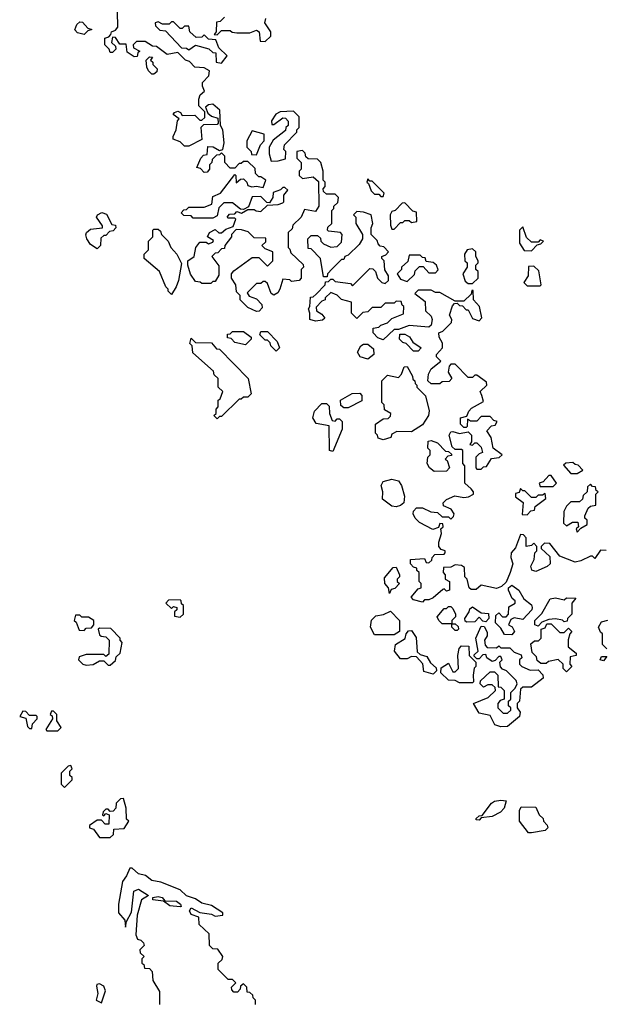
# Model space of a CAD drawing. Extents: x 2668140 to 2765664, y 823621 to 955240.
# Tile 108 of 256: x 2723530 to 2726213, y 851086 to 855600. Entities that reach past the tile are written whole.
import ezdxf

# ---------------------------------------------------------------- set-up
doc = ezdxf.new("R2010")
doc.units = 0

msp = doc.modelspace()

# ---------------------------------------------------------------- linework, layer by layer
at = {"layer": '0CON02XD'}
for points in [[(2724435, 854700), (2724415, 854690), (2724325, 854690), (2724315, 854700), (2724281.7, 854701.7), (2724270, 854715), (2724281.7, 854728.3), (2724295, 854730), (2724305, 854740), (2724375, 854740), (2724410, 854755), (2724415, 854790), (2724450, 854805), (2724515, 854890), (2724520, 854885), (2724521.7, 854851.7), (2724541.7, 854868.3), (2724555, 854870), (2724570, 854855), (2724575, 854840), (2724593.6, 854833.6), (2724615, 854837.5), (2724645, 854830), (2724657.5, 854865), (2724635, 854880), (2724625, 854880), (2724610, 854895), (2724608.3, 854918.3), (2724575, 854950), (2724555, 854950), (2724545, 854940), (2724535, 854940), (2724515, 854920), (2724495, 854920), (2724470, 854945), (2724470, 854975), (2724455, 854990), (2724445, 854980), (2724431.7, 854978.3), (2724411.7, 854958.3), (2724410, 854945), (2724400, 854935), (2724400, 854915), (2724388.3, 854901.7), (2724375, 854900), (2724358.3, 854918.3), (2724341.7, 854921.7), (2724360, 854965), (2724371.7, 854978.3), (2724388.3, 854981.7), (2724391.7, 855018.3), (2724417, 855017), (2724445, 855000), (2724460, 855005), (2724467.5, 855035), (2724460, 855095), (2724450, 855115), (2724447.5, 855185), (2724415, 855212.5), (2724395, 855210), (2724381.7, 855198.3), (2724391.7, 855171.7), (2724408.3, 855158.3), (2724438.3, 855148.3), (2724440, 855125), (2724435, 855120), (2724371.7, 855118.3), (2724360, 855105), (2724365, 855050), (2724305, 855020), (2724285, 855020), (2724265, 855040), (2724233, 855053), (2724232.5, 855065), (2724247.5, 855095), (2724253, 855137), (2724260, 855145), (2724232.5, 855165), (2724240, 855175), (2724255, 855180), (2724267.5, 855175), (2724275, 855160), (2724331.7, 855161.7), (2724355, 855140), (2724365, 855140), (2724378.3, 855151.7), (2724378.3, 855178.3), (2724350, 855205), (2724350, 855235), (2724357.5, 855255), (2724377, 855273), (2724367.5, 855295), (2724368.3, 855311.7), (2724397, 855343), (2724400, 855365), (2724375, 855380), (2724331.7, 855381.7), (2724308.3, 855408.3), (2724290, 855415), (2724255, 855450), (2724205, 855440), (2724157.5, 855477.5), (2724138.3, 855478.3), (2724105, 855500), (2724065, 855500), (2724050, 855485), (2724051.7, 855471.7), (2724080, 855455), (2724071.7, 855448.3), (2724068.3, 855431.7), (2724055, 855430), (2724021.7, 855451.7), (2724018.3, 855488.3), (2723988.3, 855488.3), (2723968.3, 855518.3), (2723955, 855520), (2723950, 855495), (2723968.3, 855478.3), (2723970, 855465), (2723955, 855450), (2723945, 855450), (2723940, 855465), (2723920, 855485), (2723920, 855515), (2723938.3, 855521.7), (2723948.3, 855531.7), (2723950, 855545), (2723968.3, 855551.7), (2723980, 855565), (2723978.3, 855638.3)], [(2723825, 855532.5), (2723795, 855540), (2723783, 855553), (2723791.7, 855578.3), (2723805, 855590), (2723818.3, 855588.3), (2723841.7, 855561.7), (2723860, 855555), (2723841.7, 855548.3), (2723825, 855532.5)], [(2724455, 855400), (2724480, 855435), (2724441.7, 855471.7), (2724428.3, 855508.3), (2724395, 855510), (2724375, 855530), (2724365, 855520), (2724338.3, 855518.3), (2724310, 855545), (2724305, 855570), (2724285, 855570), (2724275, 855560), (2724265, 855560), (2724235, 855590), (2724225, 855590), (2724215, 855580), (2724185, 855580), (2724165, 855590), (2724150, 855585), (2724151.7, 855571.7), (2724171.7, 855551.7), (2724198.3, 855548.3), (2724271.7, 855471.7), (2724295, 855470), (2724305, 855462.5), (2724335, 855482.5), (2724397, 855467), (2724415, 855450), (2724428.3, 855448.3), (2724430, 855405), (2724455, 855400)], [(2724468.3, 855611.7), (2724448.3, 855591.7), (2724431.7, 855588.3), (2724430, 855545), (2724421.7, 855531.7), (2724435, 855530), (2724455, 855550), (2724495, 855550), (2724503, 855543), (2724525, 855540), (2724585, 855540), (2724615, 855552.5), (2724627.5, 855545), (2724631.7, 855501.7), (2724655, 855500), (2724680, 855525), (2724680, 855545), (2724652.5, 855585), (2724657.5, 855605)], [(2724145, 855350), (2724135, 855350), (2724120, 855365), (2724113, 855383), (2724110, 855415), (2724125, 855430), (2724138.3, 855428.3), (2724130, 855415), (2724140, 855405), (2724140, 855395), (2724160, 855375), (2724158.3, 855361.7), (2724145, 855350)], [(2724681.7, 854951.7), (2724715, 854952.5), (2724748.3, 854961.7), (2724750, 854995), (2724740, 855005), (2724743, 855027), (2724800, 855085), (2724800, 855095), (2724810, 855105), (2724810, 855155), (2724785, 855180), (2724723, 855177), (2724703.6, 855166.4), (2724683, 855137), (2724685, 855120), (2724695, 855120), (2724735, 855150), (2724748.3, 855148.3), (2724760, 855135), (2724760, 855115), (2724750, 855105), (2724748.3, 855091.7), (2724691.7, 855048.3), (2724672.5, 855015), (2724672.5, 854985), (2724681.7, 854951.7)], [(2724615, 854980), (2724633, 855027), (2724650, 855045), (2724650, 855075), (2724595, 855090), (2724570, 855045), (2724570, 855015), (2724590, 854995), (2724591.7, 854981.7), (2724615, 854980)], [(2725468.3, 852988.3), (2725425, 852950), (2725405, 852940), (2725385, 852940), (2725375, 852930), (2725335, 852940), (2725323, 852953), (2725355, 852990), (2725370, 852995), (2725370, 853015), (2725360, 853025), (2725360, 853065), (2725350, 853075), (2725350, 853085), (2725335, 853090), (2725320, 853105), (2725320, 853125), (2725385, 853130), (2725391.7, 853111.7), (2725405, 853110), (2725418.3, 853121.7), (2725420, 853135), (2725431.7, 853148.3), (2725475, 853150), (2725480, 853155), (2725480, 853165), (2725461.7, 853171.7), (2725450, 853185), (2725450, 853205), (2725462.5, 853245), (2725460, 853265), (2725470, 853275), (2725468.3, 853288.3), (2725455, 853290), (2725448.3, 853271.7), (2725423, 853263), (2725362.5, 853295), (2725342.5, 853315), (2725332.5, 853335), (2725333.6, 853346.4), (2725348.3, 853361.7), (2725375, 853362.5), (2725413, 853343), (2725445, 853340), (2725465, 853320), (2725495, 853320), (2725505, 853310), (2725518.3, 853321.7), (2725520, 853335), (2725506.4, 853356.4), (2725471.7, 853371.7), (2725470, 853385), (2725485, 853400), (2725523, 853417), (2725565, 853410), (2725587, 853413), (2725610, 853425), (2725610, 853435), (2725599.3, 853449.3), (2725570, 853475), (2725570, 853555), (2725560, 853565), (2725560, 853625), (2725555, 853630), (2725525, 853630), (2725511.7, 853641.7), (2725497.5, 853695), (2725505, 853710), (2725515, 853712.5), (2725545, 853702.5), (2725585, 853710), (2725600, 853695), (2725600, 853665), (2725591.7, 853651.7), (2725605, 853650), (2725615, 853660), (2725625, 853660), (2725645, 853640), (2725650, 853615), (2725635, 853610), (2725620, 853595), (2725620, 853545), (2725625, 853540), (2725645, 853540), (2725655, 853550), (2725668.3, 853551.7), (2725691.7, 853588.3), (2725727, 853593), (2725740, 853605), (2725700, 853635), (2725690, 853685), (2725670, 853715), (2725691.7, 853738.3), (2725708.3, 853741.7), (2725718.3, 853758.3), (2725701.7, 853761.7), (2725685, 853780), (2725645, 853780), (2725625, 853760), (2725595, 853760), (2725581.7, 853768.3), (2725580, 853735), (2725575, 853730), (2725565, 853730), (2725550, 853745), (2725550, 853775), (2725578.3, 853781.7), (2725587.5, 853805), (2725600.7, 853819.3), (2725655, 853850), (2725647, 853877), (2725640, 853895), (2725670, 853925), (2725668.3, 853938.3), (2725625, 853970), (2725615, 853970), (2725605, 853960), (2725585, 853960), (2725525, 854020), (2725505, 854020), (2725498.3, 854011.7), (2725493.6, 853983.6), (2725510, 853955), (2725498.3, 853941.7), (2725465, 853940), (2725455, 853930), (2725415, 853930), (2725400, 853945), (2725402.5, 853975), (2725415, 854000), (2725460, 854035), (2725440, 854055), (2725440, 854065), (2725467.5, 854095), (2725467, 854117), (2725452.5, 854145), (2725450, 854165), (2725468.3, 854171.7), (2725508.3, 854211.7), (2725510, 854225), (2725500, 854245), (2725512.5, 854287.5), (2725521.7, 854298.3), (2725535, 854300), (2725545, 854290), (2725558.3, 854288.3), (2725575, 854270), (2725585, 854270), (2725605, 854230), (2725635, 854220), (2725647.5, 854232.5), (2725636.7, 854285), (2725610, 854315), (2725608.3, 854358.3), (2725601.7, 854358.3), (2725598.3, 854341.7), (2725565, 854310), (2725525, 854310), (2725455, 854350), (2725435, 854350), (2725415, 854360), (2725355, 854360), (2725340, 854345), (2725388.3, 854308.3), (2725390, 854265), (2725415, 854240), (2725420, 854225), (2725415, 854200), (2725405, 854190), (2725315, 854197.5), (2725265, 854180), (2725245, 854180), (2725195, 854132.5), (2725170.7, 854140.7), (2725150, 854165), (2725150, 854185), (2725175, 854190), (2725185, 854200), (2725215, 854210), (2725235, 854230), (2725288.3, 854251.7), (2725290, 854285), (2725281.7, 854291.7), (2725278.3, 854308.3), (2725255, 854310), (2725245, 854300), (2725205, 854300), (2725185, 854280), (2725145, 854280), (2725125, 854260), (2725101.7, 854258.3), (2725075, 854230), (2725050, 854255), (2725050, 854305), (2725005, 854317.5), (2724985, 854337.5), (2724955, 854350), (2724930, 854325), (2724930, 854315), (2724915, 854310), (2724888.3, 854281.7), (2724890, 854265), (2724915, 854250), (2724928.3, 854231.7), (2724917, 854223), (2724885, 854217.5), (2724860, 854225), (2724860, 854255), (2724852.5, 854275), (2724860, 854285), (2724861.7, 854328.3), (2724875, 854330), (2724888.3, 854341.7), (2724930, 854385), (2724931.7, 854398.3), (2724945, 854400), (2724955, 854410), (2724965, 854410), (2724975, 854400), (2725045, 854390), (2725055, 854380), (2725135, 854460), (2725148.3, 854458.3), (2725160, 854445), (2725170, 854415), (2725190, 854395), (2725205, 854390), (2725220, 854405), (2725220, 854425), (2725203, 854453), (2725200, 854495), (2725190, 854505), (2725190, 854515), (2725208.3, 854521.7), (2725220, 854535), (2725198.3, 854558.3), (2725181.7, 854561.7), (2725171.7, 854571.7), (2725168.3, 854588.3), (2725140, 854615), (2725140, 854645), (2725147.5, 854665), (2725140, 854705), (2725105, 854717.5), (2725075, 854720), (2725060, 854705), (2725070, 854695), (2725070, 854665), (2725100, 854615), (2725100, 854595), (2725085, 854570), (2725035, 854520), (2725020, 854515), (2725015, 854500), (2725005, 854500), (2724961.7, 854458.3), (2724940, 854435), (2724938.3, 854421.7), (2724921.7, 854421.7), (2724907.5, 854505), (2724865, 854550), (2724851.7, 854551.7), (2724850, 854595), (2724865, 854610), (2724895, 854610), (2724908.3, 854598.3), (2724910, 854585), (2724921.7, 854571.7), (2724955, 854557.5), (2724985, 854560), (2725005, 854580), (2725007.5, 854615), (2725000, 854625), (2724945, 854630), (2724940, 854635), (2724941.7, 854648.3), (2724960, 854665), (2724960, 854725), (2724970, 854735), (2724970, 854745), (2724988.3, 854761.7), (2724990, 854785), (2724975, 854800), (2724935, 854800), (2724921.7, 854811.7), (2724920, 854825), (2724930, 854835), (2724930, 854855), (2724920, 854865), (2724920, 854905), (2724910, 854945), (2724895, 854960), (2724851.7, 854961.7), (2724841.7, 854971.7), (2724838.3, 854988.3), (2724825, 855000), (2724800, 854995), (2724800, 854965), (2724820, 854945), (2724820, 854915), (2724810, 854905), (2724810, 854885), (2724825, 854872.5), (2724875, 854880), (2724898.3, 854858.3), (2724900, 854745), (2724885, 854720), (2724835, 854730), (2724820, 854695), (2724781.7, 854658.3), (2724778.3, 854641.7), (2724760, 854625), (2724760, 854555), (2724768.3, 854548.3), (2724771.7, 854531.7), (2724828.3, 854478.3), (2724830, 854465), (2724820, 854455), (2724820, 854415), (2724810, 854405), (2724775, 854400), (2724767, 854407), (2724735, 854410), (2724722.5, 854365), (2724713, 854347), (2724695, 854337.5), (2724682.5, 854345), (2724665, 854390), (2724655, 854400), (2724645, 854400), (2724635, 854390), (2724615, 854390), (2724571.7, 854348.3), (2724581.7, 854331.7), (2724615, 854320), (2724640, 854295), (2724641.7, 854278.3), (2724627, 854263), (2724615, 854262.5), (2724575, 854280), (2724540, 854315), (2724540, 854335), (2724523, 854353), (2724520, 854385), (2724500, 854415), (2724500, 854435), (2724510.7, 854449.3), (2724595, 854510), (2724625, 854510), (2724665, 854470), (2724690, 854495), (2724690, 854535), (2724655, 854550), (2724640, 854565), (2724658.3, 854581.7), (2724658.3, 854598.3), (2724605, 854600), (2724577, 854627), (2724547, 854637), (2724521.7, 854638.3), (2724500, 854615), (2724500, 854605), (2724470, 854565), (2724468.3, 854551.7), (2724455, 854550), (2724438.3, 854531.7), (2724425, 854530), (2724410, 854515), (2724441.7, 854471.7), (2724441.7, 854428.3), (2724425, 854400), (2724415, 854400), (2724405, 854390), (2724365, 854390), (2724357, 854397), (2724335, 854400), (2724313, 854433), (2724300, 854475), (2724300, 854495), (2724330, 854515), (2724337.5, 854555), (2724355, 854580), (2724385, 854580), (2724395, 854572.5), (2724415, 854580), (2724417.5, 854587.5), (2724390, 854605), (2724400, 854625), (2724425, 854637.5), (2724443, 854623), (2724455, 854622.5), (2724475, 854640), (2724508.3, 854651.7), (2724520, 854685), (2724515, 854690), (2724485, 854690), (2724480, 854695), (2724491.7, 854708.3), (2724515, 854710), (2724525, 854720), (2724547, 854713), (2724575, 854730), (2724605, 854730), (2724613, 854723), (2724635, 854720), (2724665, 854750), (2724715, 854752.5), (2724735, 854760), (2724740, 854765), (2724740, 854795), (2724758.3, 854818.3), (2724745, 854830), (2724735, 854830), (2724725, 854820), (2724691.7, 854808.3), (2724690, 854785), (2724675, 854760), (2724661.7, 854761.7), (2724635, 854790), (2724595, 854787.5), (2724578.3, 854741.7), (2724555, 854730), (2724541.7, 854731.7), (2724505, 854760), (2724465, 854760), (2724443, 854737), (2724435, 854700)], [(2725195, 854790), (2725200, 854805), (2725145, 854860), (2725135, 854860), (2725125, 854870), (2725120, 854855), (2725128.3, 854848.3), (2725140, 854815), (2725155, 854800), (2725175, 854800), (2725185, 854790), (2725195, 854790)], [(2725245, 854640), (2725275, 854670), (2725285, 854670), (2725295, 854680), (2725315, 854680), (2725325, 854670), (2725350, 854675), (2725348.3, 854718.3), (2725331.7, 854721.7), (2725295, 854760), (2725281.7, 854758.3), (2725250, 854725), (2725235, 854720), (2725227.5, 854705), (2725228.3, 854658.3), (2725235, 854640), (2725245, 854640)], [(2723885, 854550), (2723855, 854570), (2723837.5, 854595), (2723833, 854613), (2723836.7, 854625), (2723855, 854640), (2723910, 854645), (2723910, 854655), (2723881.9, 854695), (2723886, 854705), (2723905.8, 854715.8), (2723927.7, 854707.7), (2723951.7, 854661.7), (2723968.3, 854658.3), (2723970, 854645), (2723958.3, 854631.7), (2723941.7, 854628.3), (2723925, 854610), (2723915, 854610), (2723901.7, 854598.3), (2723900, 854565), (2723885, 854550)], [(2724225, 854340), (2724210, 854355), (2724210, 854365), (2724200, 854375), (2724170, 854445), (2724100, 854505), (2724100, 854525), (2724120, 854545), (2724120, 854585), (2724140, 854605), (2724140, 854635), (2724145, 854640), (2724165, 854640), (2724175, 854630), (2724180, 854615), (2724210, 854585), (2724222.5, 854555), (2724250, 854525), (2724271.7, 854481.7), (2724257.5, 854405), (2724247.5, 854375), (2724225, 854340)], [(2725875, 854540), (2725901.7, 854568.3), (2725918.3, 854571.7), (2725930, 854585), (2725915, 854590), (2725905, 854580), (2725875, 854580), (2725851.7, 854601.7), (2725835, 854650), (2725820, 854635), (2725820, 854575), (2725841.7, 854541.7), (2725875, 854540)], [(2725605, 854390), (2725630, 854415), (2725630, 854445), (2725620, 854455), (2725620, 854475), (2725630, 854485), (2725630, 854495), (2725620, 854515), (2725620, 854535), (2725605, 854550), (2725580, 854545), (2725567.5, 854525), (2725570, 854495), (2725580, 854485), (2725580, 854465), (2725560, 854435), (2725571.7, 854401.7), (2725585, 854390), (2725605, 854390)], [(2725305, 854400), (2725338.3, 854431.7), (2725341.7, 854448.3), (2725361.7, 854468.3), (2725378.3, 854468.3), (2725405, 854440), (2725435, 854440), (2725447.5, 854452.5), (2725440, 854475), (2725425, 854487.5), (2725391.7, 854491.7), (2725388.3, 854508.3), (2725375, 854510), (2725365, 854520), (2725315, 854520), (2725308.3, 854491.7), (2725280, 854465), (2725280, 854455), (2725260, 854435), (2725275, 854410), (2725305, 854400)], [(2725915, 854380), (2725920, 854385), (2725908.3, 854448.3), (2725885, 854470), (2725861.7, 854468.3), (2725860, 854425), (2725840, 854395), (2725855, 854380), (2725915, 854380)], [(2724435, 853770), (2724420, 853785), (2724430, 853795), (2724430, 853815), (2724440, 853825), (2724440, 853855), (2724448.3, 853861.7), (2724460, 853895), (2724440, 853915), (2724440, 853955), (2724421.7, 853971.7), (2724418.3, 853988.3), (2724323, 854073), (2724320, 854105), (2724310, 854115), (2724315, 854140), (2724335, 854120), (2724408.3, 854118.3), (2724431.7, 854091.7), (2724445, 854090), (2724577.5, 853955), (2724590, 853885), (2724575, 853870), (2724555, 853870), (2724545, 853860), (2724535, 853860), (2724455, 853780), (2724445, 853780), (2724435, 853770)], [(2724565, 854110), (2724515, 854120), (2724498.3, 854138.3), (2724481.7, 854141.7), (2724481.7, 854158.3), (2724495, 854160), (2724505, 854170), (2724555, 854170), (2724590, 854145), (2724590, 854135), (2724565, 854110)], [(2724705, 854080), (2724680, 854105), (2724678.3, 854118.3), (2724665, 854130), (2724655, 854130), (2724630, 854155), (2724635, 854170), (2724665, 854170), (2724710, 854125), (2724720, 854095), (2724705, 854080)], [(2725355, 854080), (2725335, 854080), (2725300, 854115), (2725285, 854120), (2725270, 854135), (2725271.7, 854158.3), (2725295, 854157.5), (2725316.4, 854146.4), (2725331.7, 854121.7), (2725370, 854095), (2725355, 854080)], [(2725125, 854043.3), (2725090, 854055), (2725077.5, 854075), (2725092.5, 854105), (2725105, 854112.5), (2725125, 854112.5), (2725151.7, 854091.7), (2725152.5, 854065), (2725125, 854043.3)], [(2725195, 853673.3), (2725171.7, 853681.7), (2725170, 853695), (2725160, 853705), (2725160, 853745), (2725195, 853770), (2725218.3, 853771.7), (2725228.3, 853781.7), (2725230, 853795), (2725201.7, 853811.7), (2725200, 853835), (2725190, 853845), (2725190, 853945), (2725215, 853970), (2725265, 853960), (2725280, 853975), (2725291.7, 854008.3), (2725305, 854010), (2725330, 853965), (2725331.7, 853951.7), (2725340, 853945), (2725341.7, 853931.7), (2725350, 853925), (2725350, 853915), (2725390, 853875), (2725406.2, 853806.2), (2725403.8, 853785), (2725375, 853742.5), (2725325, 853710), (2725258.3, 853711.7), (2725235, 853700), (2725230, 853685), (2725195, 853673.3)], [(2725035, 853820), (2725015, 853820), (2725001.7, 853831.7), (2725000, 853855), (2725053.6, 853886.4), (2725088.3, 853888.3), (2725097, 853877), (2725097.5, 853852.5), (2725035, 853820)], [(2724965, 853620), (2724950, 853625), (2724948.3, 853738.3), (2724888.3, 853748.3), (2724872.5, 853775), (2724880, 853805), (2724915, 853840), (2724935, 853840), (2724948.3, 853828.3), (2724950, 853795), (2724961.7, 853761.7), (2724975, 853760), (2724985, 853770), (2724995, 853770), (2725007.5, 853757.5), (2725007, 853723), (2724965, 853620)], [(2725428.3, 853528.3), (2725407.5, 853545), (2725397.5, 853565), (2725400, 853595), (2725410, 853605), (2725410, 853625), (2725400, 853635), (2725401.7, 853668.3), (2725415, 853670), (2725445, 853660), (2725481.7, 853621.7), (2725495, 853620), (2725508.3, 853608.3), (2725508.3, 853601.7), (2725491.7, 853598.3), (2725480, 853585), (2725488.3, 853578.3), (2725500, 853545), (2725485, 853530), (2725428.3, 853528.3)], [(2726085, 853520), (2726110, 853535), (2726088.3, 853558.3), (2726075, 853560), (2726065, 853570), (2726033, 853567), (2726021.7, 853558.3), (2726055, 853520), (2726085, 853520)], [(2725975, 853460), (2725990, 853475), (2725965, 853510), (2725955, 853510), (2725928.3, 853481.7), (2725910, 853475), (2725915, 853460), (2725975, 853460)], [(2725255, 853366.7), (2725235, 853370), (2725191.7, 853401.7), (2725193.3, 853435), (2725186.7, 853465), (2725195, 853482.5), (2725235, 853493.3), (2725266.1, 853486.1), (2725280, 853465), (2725293.8, 853415), (2725290, 853385), (2725275, 853373.3), (2725255, 853366.7)], [(2725855, 853330), (2725871.7, 853348.3), (2725888.3, 853351.7), (2725891.7, 853368.3), (2725940, 853405), (2725938.3, 853428.3), (2725925, 853420), (2725905, 853420), (2725895, 853410), (2725875, 853410), (2725845, 853440), (2725835, 853440), (2725825, 853450), (2725818.3, 853431.7), (2725801.7, 853428.3), (2725801.7, 853411.7), (2725837, 853387), (2725831.7, 853331.7), (2725855, 853330)], [(2726085, 853250), (2726101.7, 853268.3), (2726130, 853285), (2726130, 853305), (2726120, 853315), (2726120, 853325), (2726135, 853360), (2726145, 853370), (2726170, 853375), (2726170, 853425), (2726180, 853435), (2726171.7, 853441.7), (2726168.3, 853458.3), (2726155, 853460), (2726145, 853470), (2726131.7, 853458.3), (2726130, 853435), (2726111.7, 853418.3), (2726108.3, 853401.7), (2726095, 853390), (2726055, 853390), (2726035, 853370), (2726022.5, 853345), (2726021.7, 853291.7), (2726035, 853280), (2726063, 853297), (2726087, 853297), (2726090, 853275), (2726080, 853265), (2726085, 853250)], [(2726217, 853167), (2726191.7, 853168.3), (2726165, 853130), (2726155, 853140), (2726145, 853140), (2726101.7, 853118.3), (2726075, 853112.5), (2726005, 853140), (2725958.3, 853198.3), (2725935, 853200), (2725920, 853185), (2725920, 853175), (2725958.3, 853138.3), (2725960, 853105), (2725947, 853093), (2725895, 853070), (2725877, 853077), (2725872.5, 853095), (2725887.5, 853125), (2725890, 853155), (2725900, 853165), (2725900, 853185), (2725885, 853200), (2725875, 853190), (2725850, 853185), (2725850, 853225), (2725838.3, 853238.3), (2725825, 853240), (2725801.7, 853178.3), (2725782.5, 853155), (2725780, 853135), (2725790, 853105), (2725777.5, 853065), (2725758.8, 853021.2), (2725738.3, 853001.7), (2725715, 852992.5), (2725645, 853007.5), (2725621.7, 852988.3), (2725598.3, 852988.3), (2725590, 852995), (2725580, 853035), (2725570, 853045), (2725568.3, 853088.3), (2725555, 853097.5), (2725525, 853100), (2725505, 853090), (2725471.7, 853088.3), (2725470, 853065), (2725480, 853055), (2725480, 853035), (2725500, 853025), (2725500, 852985), (2725485, 852980), (2725475, 852990), (2725468.3, 852988.3)], [(2725225, 852970), (2725220, 852995), (2725202.5, 853015), (2725201.7, 853041.7), (2725241.7, 853088.3), (2725255, 853090), (2725270, 853055), (2725270, 853045), (2725260, 853035), (2725260, 853025), (2725270, 853015), (2725248.3, 852991.7), (2725231.7, 852988.3), (2725225, 852970)], [(2725785, 852780), (2725751.7, 852781.7), (2725735, 852810), (2725710, 852835), (2725711.7, 852868.3), (2725725, 852880), (2725741.7, 852861.7), (2725758.3, 852861.7), (2725770, 852875), (2725771.7, 852908.3), (2725800, 852925), (2725800, 852935), (2725786.7, 852946.7), (2725770, 852985), (2725770, 852995), (2725785, 853007.5), (2725817.5, 852985), (2725840, 852945), (2725875, 852917.5), (2725877.5, 852905), (2725876.2, 852893.8), (2725835, 852850), (2725795, 852857.5), (2725780, 852850), (2725770, 852825), (2725786.4, 852816.4), (2725797.5, 852795), (2725785, 852780)], [(2724265, 852860), (2724280, 852875), (2724280, 852915), (2724271.7, 852921.7), (2724270, 852935), (2724265, 852940), (2724211.7, 852938.3), (2724200, 852925), (2724225, 852900), (2724235, 852910), (2724250, 852905), (2724250, 852895), (2724240, 852885), (2724240, 852865), (2724265, 852860)], [(2725535, 852800), (2725525, 852800), (2725510, 852815), (2725510, 852830), (2725465, 852830), (2725450, 852845), (2725443, 852863), (2725475, 852900), (2725485, 852900), (2725495, 852910), (2725505, 852910), (2725515, 852900), (2725527.5, 852875), (2725527, 852863), (2725510, 852845), (2725510, 852830), (2725525, 852830), (2725538.3, 852818.3), (2725540, 852805), (2725535, 852800)], [(2725578.3, 852838.3), (2725571.7, 852841.7), (2725570, 852855), (2725590, 852885), (2725591.7, 852898.3), (2725605, 852907.5), (2725645, 852880), (2725678.3, 852878.3), (2725680, 852855), (2725665, 852840), (2725651.7, 852841.7), (2725635, 852860), (2725615, 852840), (2725578.3, 852838.3)], [(2725905, 852820), (2725890, 852825), (2725890, 852845), (2725923, 852877), (2725960, 852945), (2725985, 852950), (2726025, 852940), (2726035, 852950), (2726078.3, 852948.3), (2726060, 852925), (2726060, 852875), (2726040, 852855), (2726038.3, 852841.7), (2726025, 852840), (2726017, 852847), (2725985, 852852.5), (2725955, 852850), (2725921.7, 852838.3), (2725905, 852820)], [(2723825, 852800), (2723835, 852810), (2723858.3, 852811.7), (2723870, 852825), (2723870, 852845), (2723845, 852860), (2723815, 852860), (2723805, 852870), (2723785, 852870), (2723780, 852845), (2723788.3, 852838.3), (2723801.7, 852801.7), (2723825, 852800)], [(2725245, 852780), (2725155, 852780), (2725137.5, 852815), (2725142.5, 852847.5), (2725162.5, 852867.5), (2725196.4, 852873.6), (2725228.3, 852888.3), (2725270, 852845), (2725270, 852795), (2725245, 852780)], [(2725735, 852357.5), (2725706.4, 852366.4), (2725685, 852410), (2725635, 852420), (2725610, 852465), (2725677, 852493), (2725710, 852525), (2725708.3, 852538.3), (2725695, 852550), (2725675, 852550), (2725655, 852540), (2725640, 852555), (2725641.7, 852568.3), (2725685, 852610), (2725705, 852610), (2725720, 852595), (2725721.7, 852541.7), (2725735, 852540), (2725750, 852525), (2725750, 852485), (2725731.7, 852478.3), (2725720, 852465), (2725720, 852445), (2725745, 852420), (2725765, 852420), (2725780, 852435), (2725780, 852445), (2725770, 852455), (2725770, 852475), (2725780, 852485), (2725780, 852515), (2725800, 852535), (2725810, 852555), (2725805, 852570), (2725760, 852615), (2725741.7, 852621.7), (2725733, 852633), (2725730, 852655), (2725740, 852665), (2725735, 852680), (2725725, 852680), (2725708.3, 852661.7), (2725695, 852657.5), (2725670, 852675), (2725665, 852690), (2725651.7, 852688.3), (2725635, 852670), (2725625, 852670), (2725611.7, 852681.7), (2725611.7, 852688.3), (2725630, 852705), (2725620, 852765), (2725645, 852820), (2725658.3, 852818.3), (2725671.7, 852791.7), (2725672.5, 852775), (2725660, 852755), (2725663, 852733), (2725671.7, 852721.7), (2725715, 852720), (2725725, 852730), (2725735, 852720), (2725775, 852720), (2725795, 852700), (2725828.3, 852688.3), (2725830, 852675), (2725820, 852665), (2725820, 852645), (2725830, 852635), (2725868.3, 852618.3), (2725905, 852620), (2725927, 852597), (2725928.3, 852581.7), (2725875, 852540), (2725835, 852540), (2725825, 852530), (2725820, 852475), (2725810, 852465), (2725810, 852445), (2725822.5, 852425), (2725820, 852405), (2725765, 852360), (2725735, 852357.5)], [(2726035, 852610), (2726020, 852625), (2726020, 852645), (2725997, 852667), (2725953, 852657), (2725941.7, 852648.3), (2725918.3, 852648.3), (2725901.7, 852661.7), (2725898.3, 852678.3), (2725878.3, 852698.3), (2725871.7, 852738.3), (2725888.3, 852751.7), (2725907, 852753), (2725920, 852765), (2725920, 852805), (2725938.3, 852811.7), (2725945, 852830), (2725965, 852830), (2726005, 852790), (2726025, 852790), (2726045, 852810), (2726060, 852795), (2726050, 852785), (2726043, 852757), (2726042.5, 852725), (2726080, 852695), (2726080, 852685), (2726051.7, 852678.3), (2726050, 852645), (2726060, 852635), (2726035, 852610)], [(2726220, 852715), (2726200, 852735), (2726200, 852785), (2726191.7, 852791.7), (2726182.5, 852815), (2726195, 852840), (2726225, 852847.5)], [(2723945, 852640), (2723968.3, 852661.7), (2723971.7, 852678.3), (2723990, 852695), (2724000, 852745), (2723990, 852755), (2723990, 852765), (2723948.3, 852808.3), (2723895, 852810), (2723890, 852805), (2723895, 852780), (2723903, 852773), (2723925, 852770), (2723940, 852755), (2723938.3, 852691.7), (2723925, 852680), (2723915, 852690), (2723835, 852690), (2723801.7, 852678.3), (2723800, 852665), (2723820, 852645), (2723835, 852640), (2723867, 852643), (2723895, 852660), (2723915, 852660), (2723935, 852640), (2723945, 852640)], [(2725425, 852600), (2725381.7, 852611.7), (2725377, 852647), (2725348.3, 852678.3), (2725325, 852680), (2725305, 852670), (2725275, 852670), (2725247.5, 852705), (2725252.5, 852735), (2725296.4, 852763.6), (2725300, 852785), (2725311.7, 852798.3), (2725325, 852800), (2725347, 852767), (2725351.7, 852701.7), (2725365, 852690), (2725395, 852680), (2725411.7, 852651.7), (2725438.3, 852628.3), (2725440, 852615), (2725425, 852600)], [(2725605, 852560), (2725545, 852560), (2725525, 852570), (2725495, 852572.5), (2725460, 852605), (2725461.7, 852628.3), (2725495, 852650), (2725515, 852610), (2725525, 852610), (2725540, 852625), (2725537.5, 852685), (2725543, 852717), (2725555, 852730), (2725588.3, 852728.3), (2725590, 852685), (2725620, 852655), (2725620, 852635), (2725613, 852627), (2725607.5, 852595), (2725610, 852565), (2725605, 852560)], [(2726220, 852680), (2726205, 852660), (2726190, 852665), (2726195, 852680), (2726220, 852680)], [(2723585, 852350), (2723588.3, 852371.7), (2723610, 852395), (2723610, 852405), (2723605, 852410), (2723575, 852410), (2723558.3, 852428.3), (2723545, 852430), (2723530, 852405), (2723558.3, 852398.3), (2723565, 852360), (2723575, 852350), (2723585, 852350)], [(2723705, 852340), (2723720, 852355), (2723700, 852385), (2723700, 852415), (2723685, 852430), (2723675, 852430), (2723670, 852415), (2723678.3, 852408.3), (2723680, 852395), (2723650, 852345), (2723655, 852340), (2723705, 852340)], [(2723735, 852080), (2723770, 852115), (2723770, 852125), (2723760, 852135), (2723760, 852155), (2723770, 852165), (2723765, 852180), (2723751.7, 852178.3), (2723720, 852145), (2723720, 852095), (2723735, 852080)], [(2723945, 851850), (2723960, 851865), (2723961.7, 851888.3), (2724008.3, 851891.7), (2724030, 851925), (2724020, 851935), (2724017.5, 851985), (2724005, 852030), (2723991.7, 852028.3), (2723971.7, 852008.3), (2723970, 851985), (2723958.3, 851971.7), (2723945, 851970), (2723935, 851980), (2723925, 851980), (2723911.7, 851968.3), (2723910, 851955), (2723915, 851950), (2723925, 851960), (2723940, 851955), (2723938.3, 851911.7), (2723921.7, 851911.7), (2723905, 851930), (2723885, 851930), (2723850, 851905), (2723850, 851895), (2723868.3, 851888.3), (2723895, 851850), (2723945, 851850)], [(2725635, 851930), (2725621.7, 851931.7), (2725621.7, 851938.3), (2725635, 851950), (2725648.3, 851951.7), (2725691.7, 852008.3), (2725705, 852017.5), (2725735, 852022.5), (2725758.3, 852018.3), (2725750, 851985), (2725733.6, 851966.4), (2725695, 851947.5), (2725645, 851940), (2725635, 851930)], [(2725861.7, 851871.7), (2725820, 851925), (2725820, 851975), (2725828.3, 851991.7), (2725895, 851990), (2725910, 851955), (2725928.3, 851938.3), (2725930, 851925), (2725947, 851907), (2725950, 851895), (2725937, 851883), (2725875, 851872.5), (2725861.7, 851871.7)], [(2724610, 851085), (2724610, 851105), (2724600, 851115), (2724598.3, 851128.3), (2724585, 851140), (2724571.7, 851141.7), (2724570, 851165), (2724555, 851180), (2724541.7, 851168.3), (2724540, 851155), (2724528.3, 851141.7), (2724511.7, 851141.7), (2724501.7, 851151.7), (2724500, 851165), (2724520, 851185), (2724505, 851200), (2724485, 851200), (2724440, 851245), (2724440, 851275), (2724458.3, 851291.7), (2724460, 851305), (2724438.3, 851338.3), (2724415, 851340), (2724400, 851355), (2724398.3, 851408.3), (2724351.7, 851451.7), (2724350, 851485), (2724315, 851497.5), (2724307.5, 851515), (2724315, 851527.5), (2724355, 851507.5), (2724409.2, 851499.2), (2724425, 851490), (2724460, 851495), (2724460, 851505), (2724409.5, 851539.5), (2724365, 851550), (2724335, 851570), (2724295, 851583.3), (2724265, 851610), (2724176.4, 851646.4), (2724135, 851653.3), (2724105.9, 851675.9), (2724075, 851683.8), (2724045, 851710), (2724035, 851710), (2724020, 851675), (2724000.7, 851649.3), (2723983.3, 851545), (2723983.3, 851505), (2724011.7, 851471.7), (2724015, 851440), (2724020, 851465), (2724041.7, 851508.3), (2724053.3, 851605), (2724075, 851613.3), (2724120, 851585), (2724087.5, 851565), (2724067.5, 851495), (2724062.5, 851405), (2724070, 851385), (2724085, 851380), (2724097, 851367), (2724100, 851355), (2724080, 851335), (2724081.7, 851321.7), (2724100, 851305), (2724090, 851295), (2724090, 851275), (2724098.3, 851268.3), (2724101.7, 851251.7), (2724125, 851250), (2724137, 851237), (2724140, 851195), (2724170, 851145), (2724170, 851085)], [(2724265, 851532.5), (2724217.7, 851537.7), (2724188.3, 851558.3), (2724140, 851565), (2724140, 851575), (2724165, 851580), (2724182.5, 851575), (2724195, 851560), (2724248.6, 851558.6), (2724266.7, 851545), (2724270, 851535), (2724265, 851532.5)], [(2723905, 851093.3), (2723922.5, 851147.5), (2723915, 851168.8), (2723895, 851180), (2723884.1, 851175.9), (2723881.7, 851168.3), (2723887.5, 851135), (2723880, 851105), (2723905, 851093.3)]]:
    msp.add_lwpolyline(points, dxfattribs=at)

doc.saveas('drawing.dxf')
